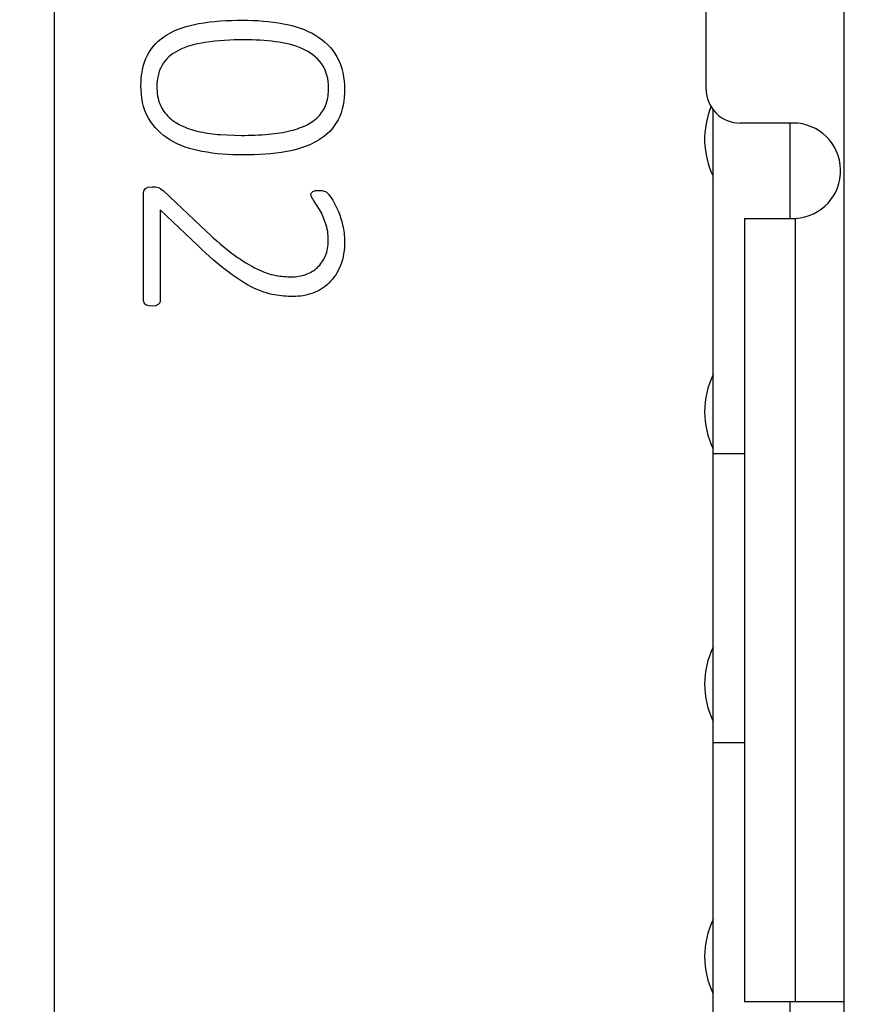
# Model space of a CAD drawing. Header units: inches. Extents: x 0 to 34, y 0 to 22.
# Tile 7 of 51: x 11.133 to 11.521, y 10.861 to 11.316. Entities that reach past the tile are written whole.
import ezdxf

# ---------------------------------------------------------------- set-up
doc = ezdxf.new("R2010")
doc.units = ezdxf.units.IN
doc.header["$LTSCALE"] = 1.87
doc.header["$MEASUREMENT"] = 0
doc.layers.get('0').update_dxf_attribs({"linetype": 'CONTINUOUS'})
for name, color, linetype in [('02___PRT_ALL_AXES', 7, 'CONTINUOUS'), ('DATUMCURVES', 7, 'CONTINUOUS'), ('DIMENSIONS', 7, 'CONTINUOUS')]:
    doc.layers.add(name, color=color, linetype=linetype)
doc.styles.get("Standard").update_dxf_attribs({"font": 'txt', "width": 0.8})
doc.dimstyles.new('DIMSTYLE_2', dxfattribs={"dimtxt": 0.125, "dimasz": 0.18, "dimexe": 0.125, "dimexo": 0.0625, "dimgap": 0.03125, "dimtad": 0, "dimtih": 1, "dimtoh": 1, "dimlfac": 0.5, "dimdsep": 46, "dimtxsty": 'STANDARD', "dimblk": '_FILLED', "dimblk1": '_FILLED', "dimblk2": '_FILLED', "dimcen": 0.09, "dimadec": 0, "dimazin": 0, "dimtp": 0.001, "dimtm": 0.001, "dimtfac": 1, "dimtofl": 0, "dimtmove": 0, "dimatfit": 3, "dimldrblk": '_FILLED', "dimfxl": 1, "dimtolj": 1, "dimarcsym": 0})

# ---------------------------------------------------------------- blocks, each defined once
blk = doc.blocks.new('*D9')
at = {"layer": 'DIMENSIONS', "color": 2, "linetype": 'CONTINUOUS'}
blk.add_line((11.3139574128, 13.359421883), (10.4613826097, 13.359421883), dxfattribs=at)
at = {"layer": 'DIMENSIONS', "color": 2, "linetype": 'CONTINUOUS', "insert": (10.3988826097, 13.421921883), "char_height": 0.125, "width": 1.325, "attachment_point": 3, "line_spacing_factor": 0.9}
blk.add_mtext('90.81{\\Ftxt.shx;\\W1.000000;\\H0.125000; }[3.575]', dxfattribs=at)
blk = doc.blocks.new('_FILLED')
at = {"color": 0, "linetype": 'BYBLOCK'}
blk.add_solid([(0, 0), (-1, 0.1736111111), (-1, -0.1736111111)], dxfattribs=at)
blk = doc.blocks.new('*D10')
at = {"layer": 'DIMENSIONS', "color": 2, "linetype": 'CONTINUOUS'}
blk.add_line((11.4451448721, 13.9853163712), (10.4613826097, 13.9853163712), dxfattribs=at)
at = {"layer": 'DIMENSIONS', "color": 2, "linetype": 'CONTINUOUS', "insert": (10.3988826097, 14.0478163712), "char_height": 0.125, "width": 1.625, "attachment_point": 3, "line_spacing_factor": 0.9}
blk.add_mtext('2X 98.75{\\Ftxt.shx;\\W1.000000;\\H0.125000; }[3.888]', dxfattribs=at)
blk = doc.blocks.new('*D11')
at = {"layer": 'DIMENSIONS', "color": 2, "linetype": 'CONTINUOUS'}
blk.add_line((11.1651227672, 14.2295006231), (10.4613826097, 14.2295006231), dxfattribs=at)
at = {"layer": 'DIMENSIONS', "color": 2, "linetype": 'CONTINUOUS', "insert": (10.3988826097, 14.2920006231), "char_height": 0.125, "width": 1.425, "attachment_point": 3, "line_spacing_factor": 0.9}
blk.add_mtext('101.86{\\Ftxt.shx;\\W1.000000;\\H0.125000; }[4.010]', dxfattribs=at)
blk = doc.blocks.new('*D24')
at = {"layer": 'DIMENSIONS', "color": 2, "linetype": 'CONTINUOUS'}
blk.add_line((11.501404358, 11.8751699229), (10.4613826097, 11.8751699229), dxfattribs=at)
at = {"layer": 'DIMENSIONS', "color": 2, "linetype": 'CONTINUOUS', "insert": (10.3988826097, 11.9376699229), "char_height": 0.125, "width": 1.325, "attachment_point": 3, "line_spacing_factor": 0.9}
blk.add_mtext('71.96{\\Ftxt.shx;\\W1.000000;\\H0.125000; }[2.833]', dxfattribs=at)

msp = doc.modelspace()

# ---------------------------------------------------------------- linework, layer by layer
at = {"color": 7, "linetype": 'CONTINUOUS'}
for p, q in [((11.1488826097, 14.1507604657), (11.1488826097, 6.2881620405)), ((11.5141971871, 10.6129652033), (11.5141974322, 13.1373746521)), ((11.450378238, 11.2838313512), (11.450378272, 11.6341770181)), ((11.4536070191, 10.1940675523), (11.4536070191, 11.2747671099)), ((11.4905357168, 11.2680833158), (11.466126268, 11.2680833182)), ((11.48904009, 11.268083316), (11.48904009, 11.2239888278)), ((11.4680680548, 11.2239888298), (11.4680680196, 10.8617841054)), ((11.4680680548, 11.2239888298), (11.4899600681, 11.2239888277)), ((11.4916900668, 10.8617841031), (11.491690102, 11.2240190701)), ((11.4536070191, 11.1153273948), (11.4680680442, 11.1153273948)), ((11.4680680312, 10.9814691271), (11.4536070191, 10.9814691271)), ((11.5141972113, 10.8617841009), (11.4680680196, 10.8617841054)), ((11.48904009, 10.8617841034), (11.48904009, 10.8121777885))]:
    msp.add_line(p, q, dxfattribs=at)
at = {"color": 40, "linetype": 'CONTINUOUS'}
for p, q in [((11.225599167, 11.2627505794), (11.2354713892, 11.2623978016)), ((11.190224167, 11.2355950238), (11.1904408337, 11.2368172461)), ((11.1904408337, 11.2368172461), (11.1911213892, 11.2377922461)), ((11.1911213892, 11.2377922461), (11.1923408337, 11.2384450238)), ((11.1923408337, 11.2384450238), (11.1941852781, 11.2386616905)), ((11.1941852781, 11.2386616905), (11.1958130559, 11.2385811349)), ((11.1958130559, 11.2385811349), (11.1971158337, 11.2383089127)), ((11.1971158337, 11.2383089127), (11.1982269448, 11.2377394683)), ((11.1982269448, 11.2377394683), (11.199449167, 11.2368172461)), ((11.199449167, 11.2368172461), (11.2193047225, 11.2180172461)), ((11.2678630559, 11.2358950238), (11.2685408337, 11.2364922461)), ((11.2685408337, 11.2364922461), (11.2697075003, 11.2368450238)), ((11.2697075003, 11.2368450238), (11.2713352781, 11.2369533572)), ((11.2713352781, 11.2369533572), (11.2727713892, 11.2368700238)), ((11.2727713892, 11.2368700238), (11.273774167, 11.2366533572)), ((11.273774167, 11.2366533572), (11.2746713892, 11.2362728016)), ((11.2746713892, 11.2362728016), (11.2758102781, 11.2352172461)), ((11.190224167, 11.1860366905), (11.190224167, 11.2355950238)), ((11.2676436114, 11.2351089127), (11.2678630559, 11.2358950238)), ((11.2716602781, 11.2280561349), (11.2688936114, 11.2324755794)), ((11.2758102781, 11.2352172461), (11.2777075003, 11.2324505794)), ((11.1979575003, 11.2280283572), (11.1979575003, 11.1860366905)), ((11.2154797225, 11.2112894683), (11.1979575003, 11.2280283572)), ((11.1904963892, 11.1848950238), (11.190224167, 11.1860366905)), ((11.1913380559, 11.1840811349), (11.1904963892, 11.1848950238)), ((11.1926130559, 11.1835950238), (11.1913380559, 11.1840811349)), ((11.1941852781, 11.1834033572), (11.1926130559, 11.1835950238)), ((11.1957602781, 11.1835950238), (11.1941852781, 11.1834033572)), ((11.1969519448, 11.1841366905), (11.1957602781, 11.1835950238)), ((11.1977130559, 11.1849783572), (11.1969519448, 11.1841366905)), ((11.1979575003, 11.1860366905), (11.1977130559, 11.1849783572))]:
    msp.add_line(p, q, dxfattribs=at)
msp.add_arc((11.236851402, 11.186301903), 0.1202848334, 83.1067104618, 90.0500211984, dxfattribs=at)
at = {"color": 7, "linetype": 'CONTINUOUS'}
for centre, radius, start, end in [((11.4661262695, 11.2838313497), 0.0157480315, 179.9999944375, 269.9999944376), ((11.4905357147, 11.2460360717), 0.0220472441, 273.0013629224, 89.9999944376), ((11.4896701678, 11.2900716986), 0.0660835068, 270.2513505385, 271.7515979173)]:
    msp.add_arc(centre, radius, start, end, dxfattribs=at)
at = {"color": 40, "linetype": 'CONTINUOUS'}
for points in [[(11.2009936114, 11.3088922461), (11.2054580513, 11.3115628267), (11.2106048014, 11.313122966), (11.215724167, 11.3140478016)], [(11.215724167, 11.3140478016), (11.2223768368, 11.3152832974), (11.2291938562, 11.3156478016), (11.2359602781, 11.3156478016)], [(11.2359602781, 11.3156478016), (11.242303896, 11.3156478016), (11.2486864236, 11.3151890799), (11.2549213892, 11.3140200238)], [(11.2549213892, 11.3140200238), (11.2601371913, 11.3130442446), (11.2653470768, 11.3113514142), (11.2698963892, 11.3086200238)], [(11.1920436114, 11.2995061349), (11.1940284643, 11.3033466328), (11.1972911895, 11.3066604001), (11.2009936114, 11.3088922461)], [(11.2186269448, 11.3053672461), (11.2143020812, 11.3046945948), (11.2099350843, 11.3035881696), (11.2060658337, 11.3015422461)], [(11.2367463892, 11.3065866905), (11.2306929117, 11.3065866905), (11.2246039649, 11.3063263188), (11.2186269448, 11.3053672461)], [(11.2637658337, 11.3024366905), (11.2598361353, 11.3041838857), (11.2555569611, 11.3051960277), (11.2512880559, 11.3057172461)], [(11.2698963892, 11.3086200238), (11.2738708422, 11.3062469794), (11.2773605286, 11.3027635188), (11.2796630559, 11.2987478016)], [(11.2060658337, 11.3015422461), (11.2031422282, 11.2999950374), (11.200418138, 11.2976831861), (11.1987713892, 11.2948144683)], [(11.272499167, 11.2956283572), (11.2702714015, 11.298571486), (11.2671348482, 11.3009284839), (11.2637658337, 11.3024366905)], [(11.1890325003, 11.2854561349), (11.1890325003, 11.2902458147), (11.1898296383, 11.2952588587), (11.1920436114, 11.2995061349)], [(11.2758102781, 11.2842339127), (11.2758102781, 11.2881891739), (11.2748882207, 11.2924761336), (11.272499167, 11.2956283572)], [(11.2796630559, 11.2987478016), (11.2822473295, 11.2942580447), (11.2831880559, 11.2887920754), (11.2831880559, 11.2836116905)], [(11.1987713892, 11.2948144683), (11.197062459, 11.2918396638), (11.1963825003, 11.2882340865), (11.1963825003, 11.2848033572)], [(11.1925297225, 11.2703172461), (11.1899558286, 11.27481159), (11.1890325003, 11.2802769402), (11.1890325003, 11.2854561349)], [(11.1963825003, 11.2848033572), (11.1963825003, 11.2820461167), (11.1968002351, 11.2792067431), (11.197874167, 11.2766672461)], [(11.2747797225, 11.2772089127), (11.2755101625, 11.2794601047), (11.2758102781, 11.2818671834), (11.2758102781, 11.2842339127)], [(11.2831880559, 11.2836116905), (11.2831880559, 11.2788120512), (11.2823955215, 11.2737872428), (11.2801769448, 11.2695311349)], [(11.197874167, 11.2766672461), (11.1988374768, 11.2744319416), (11.2002806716, 11.2723373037), (11.2020797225, 11.2706978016)], [(11.2715769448, 11.2716478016), (11.2730088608, 11.2732370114), (11.2741114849, 11.2751768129), (11.2747797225, 11.2772089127)], [(11.202324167, 11.2603894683), (11.1983374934, 11.2627804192), (11.1948313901, 11.2662783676), (11.1925297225, 11.2703172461)], [(11.2020797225, 11.2706978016), (11.2039369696, 11.2689789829), (11.206137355, 11.2675921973), (11.2084547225, 11.2665755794)], [(11.2661269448, 11.2674700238), (11.2681486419, 11.2685434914), (11.2700625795, 11.2699313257), (11.2715769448, 11.2716478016)], [(11.2801769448, 11.2695311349), (11.2781778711, 11.2656908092), (11.2749066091, 11.2623809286), (11.271199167, 11.2601450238)], [(11.2084547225, 11.2665755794), (11.2110127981, 11.2654376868), (11.2137211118, 11.2646178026), (11.2164575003, 11.2640255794)], [(11.2164575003, 11.2640255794), (11.2194699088, 11.2633998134), (11.2225313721, 11.2629847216), (11.225599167, 11.2627505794)], [(11.2481936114, 11.2629394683), (11.2516151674, 11.2632571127), (11.2550388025, 11.2637463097), (11.2583686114, 11.2645950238)], [(11.2583686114, 11.2645950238), (11.261041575, 11.2652744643), (11.2636910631, 11.2661766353), (11.2661269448, 11.2674700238)], [(11.2172436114, 11.2549644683), (11.2120429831, 11.2559420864), (11.2068409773, 11.2576325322), (11.202324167, 11.2603894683)], [(11.2354713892, 11.2623978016), (11.2397159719, 11.2623978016), (11.2439672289, 11.2625468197), (11.2481936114, 11.2629394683)], [(11.271199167, 11.2601450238), (11.2667566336, 11.2574377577), (11.2616108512, 11.2558616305), (11.2564963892, 11.2549089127)], [(11.2362325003, 11.2533366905), (11.229879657, 11.2533366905), (11.2234860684, 11.2537853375), (11.2172436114, 11.2549644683)], [(11.2564963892, 11.2549089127), (11.2498287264, 11.2537081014), (11.2430074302, 11.2533366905), (11.2362325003, 11.2533366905)], [(11.2688936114, 11.2324755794), (11.2683464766, 11.2332785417), (11.2676436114, 11.2341372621), (11.2676436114, 11.2351089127)], [(11.2777075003, 11.2324505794), (11.2786827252, 11.2308895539), (11.2794570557, 11.229205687), (11.2801769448, 11.2275116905)], [(11.2744269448, 11.2218422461), (11.2736656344, 11.2239779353), (11.2727808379, 11.2260850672), (11.2716602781, 11.2280561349)], [(11.2801769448, 11.2275116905), (11.2810541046, 11.2253771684), (11.2817393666, 11.2231602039), (11.2822936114, 11.2209200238)], [(11.275674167, 11.2138394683), (11.275674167, 11.2165392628), (11.2753077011, 11.2192901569), (11.2744269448, 11.2218422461)], [(11.2822936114, 11.2209200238), (11.2828993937, 11.2184715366), (11.2831880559, 11.2159284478), (11.2831880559, 11.2134061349)], [(11.2193047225, 11.2180172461), (11.223482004, 11.2140502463), (11.2277984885, 11.2101880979), (11.2324880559, 11.2068422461)], [(11.2742908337, 11.2065700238), (11.2752870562, 11.208826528), (11.275674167, 11.2113728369), (11.275674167, 11.2138394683)], [(11.2298575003, 11.1989200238), (11.2247892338, 11.202699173), (11.2200636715, 11.2069355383), (11.2154797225, 11.2112894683)], [(11.2831880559, 11.2134061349), (11.2831880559, 11.2096080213), (11.2826784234, 11.2057001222), (11.2812630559, 11.2021755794)], [(11.2324880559, 11.2068422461), (11.2358174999, 11.2044684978), (11.2392836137, 11.2022321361), (11.2429852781, 11.2004950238)], [(11.2706019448, 11.2012811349), (11.2721769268, 11.2027438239), (11.2734322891, 11.204599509), (11.2742908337, 11.2065700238)], [(11.2429852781, 11.2004950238), (11.2456876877, 11.1992255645), (11.24853342, 11.1981452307), (11.2514769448, 11.1976450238)], [(11.2652047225, 11.1980533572), (11.2671805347, 11.1987536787), (11.2690531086, 11.1998685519), (11.2706019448, 11.2012811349)], [(11.2812630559, 11.2021755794), (11.2800897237, 11.1992307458), (11.2783514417, 11.1964143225), (11.2760825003, 11.1942005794)], [(11.241249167, 11.1918144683), (11.237202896, 11.1937266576), (11.2334464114, 11.1962463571), (11.2298575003, 11.1989200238)], [(11.2514769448, 11.1976450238), (11.2538635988, 11.1972134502), (11.2562960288, 11.1969672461), (11.2587213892, 11.1969672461)], [(11.2587213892, 11.1969672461), (11.2609126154, 11.1969672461), (11.2631399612, 11.1973197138), (11.2652047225, 11.1980533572)], [(11.2507436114, 11.1886394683), (11.2474529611, 11.1891942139), (11.2442622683, 11.1903801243), (11.241249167, 11.1918144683)], [(11.2760825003, 11.1942005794), (11.2739672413, 11.1921150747), (11.2713339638, 11.1904643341), (11.2685408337, 11.1894533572)], [(11.2595075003, 11.1878811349), (11.2565752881, 11.1878811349), (11.2536309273, 11.1881283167), (11.2507436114, 11.1886394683)], [(11.2685408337, 11.1894533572), (11.26567563, 11.188389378), (11.2625638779, 11.1878811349), (11.2595075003, 11.1878811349)]]:
    msp.add_open_spline(points, degree=3, dxfattribs=at)
at = {"layer": '02___PRT_ALL_AXES', "color": 7, "linetype": 'CONTINUOUS'}
msp.add_line((11.1488810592, 14.1506705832), (11.1488826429, 6.288072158), dxfattribs=at)
at = {"layer": 'DATUMCURVES', "color": 4, "linetype": 'CONTINUOUS'}
for centre, start, end in [((11.48904009, 11.2606029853), 157.2, 205.8220604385), ((11.48904009, 11.1346187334), 154.1779395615, 205.8220604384), ((11.48904009, 11.0086344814), 154.1779395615, 205.8220604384), ((11.48904009, 10.8826502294), 154.1779395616, 205.8220604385)]:
    msp.add_arc(centre, 0.0393700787, start, end, dxfattribs=at)

# ---------------------------------------------------------------- dimensions: what is measured, and where the dimension line sits
at = {"layer": 'DIMENSIONS', "color": 2, "linetype": 'CONTINUOUS'}
for feature_location, offset, origin, picture, middle in [((11.1651227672, 14.2295006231), (-0.7037401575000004, 0), (11.2276227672, 6.209421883), '*D11', (9.6863826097, 14.2295006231)), ((11.3139574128, 13.359421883), (-0.8525748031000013, 0), (11.3764574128, 6.209421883), '*D9', (9.7363826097, 13.359421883)), ((11.501404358, 11.8751699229), (-1.040021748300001, 0), (11.563904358, 6.209421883), '*D24', (9.7363826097, 11.8751699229))]:
    dim = msp.add_ordinate_dim(feature_location=feature_location, offset=offset, dtype=0, origin=origin, dimstyle='DIMSTYLE_2', dxfattribs=at)
    dim.commit()
    dim.dimension.update_dxf_attribs({"geometry": picture, "text_midpoint": middle})
dim = msp.add_ordinate_dim(feature_location=(11.4451448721, 13.9853163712), offset=(-0.9837622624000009, 0), dtype=0, origin=(11.5076448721, 6.209421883), text='2X <>', dimstyle='DIMSTYLE_2', dxfattribs=at)
dim.commit()
dim.dimension.update_dxf_attribs({"geometry": '*D10', "text_midpoint": (9.5863826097, 13.9853163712)})

doc.saveas('drawing.dxf')
